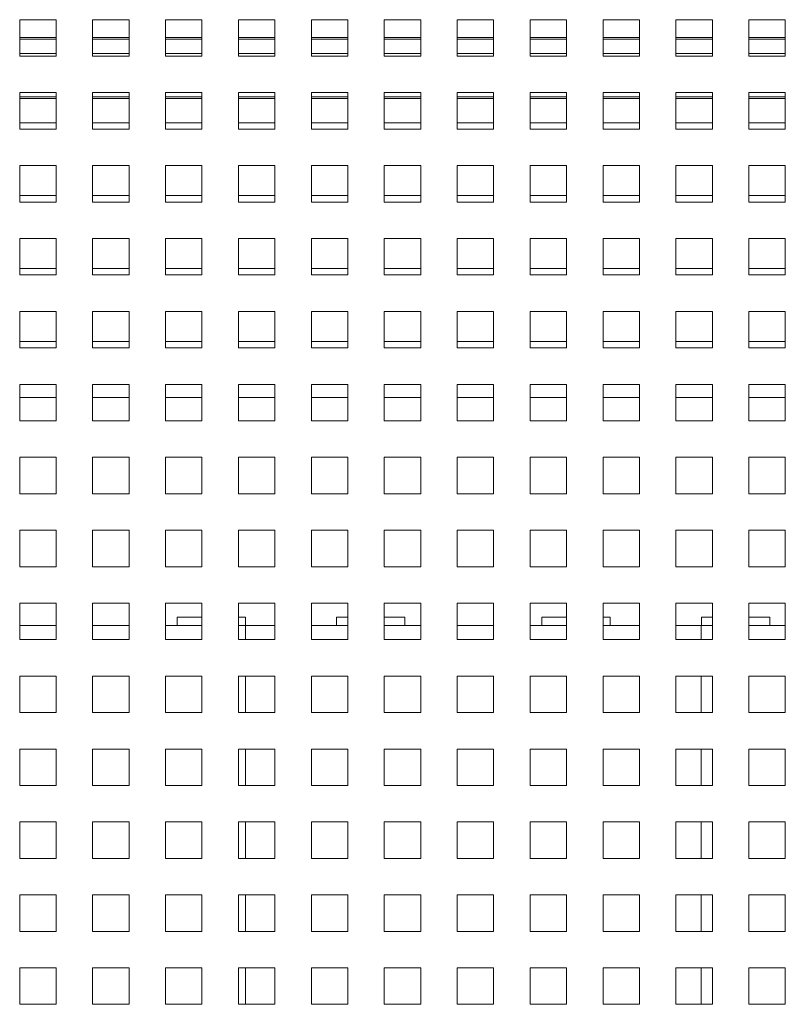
# Paper-space layout '4' of a CAD drawing. Header units: inches. Extents: x 1 to 109, y 1 to 85.
# Tile 7 of 49: x 49.43 to 52.93, y 25.04 to 29.54. Entities that reach past the tile are written whole.
import ezdxf

# ---------------------------------------------------------------- set-up
doc = ezdxf.new("R2010")
doc.units = ezdxf.units.IN
doc.header["$MEASUREMENT"] = 0

psp = doc.layouts.new('4')

# ---------------------------------------------------------------- linework, layer by layer
at = {"color": 7, "linetype": 'Continuous', "lineweight": 15, "ltscale": 5}
for p, q in [((49.4309, 29.5354), (49.4309, 29.3687)), ((49.5976, 29.5354), (49.4309, 29.5354)), ((49.5976, 29.3687), (49.5976, 29.5354)), ((49.7642, 29.5354), (49.7642, 29.3687)), ((49.9309, 29.5354), (49.7642, 29.5354)), ((49.9309, 29.3687), (49.9309, 29.5354)), ((50.0976, 29.5354), (50.0976, 29.3687)), ((50.2642, 29.5354), (50.0976, 29.5354)), ((50.2642, 29.3687), (50.2642, 29.5354)), ((50.4309, 29.5354), (50.4309, 29.3687)), ((50.5976, 29.5354), (50.4309, 29.5354)), ((50.5976, 29.3687), (50.5976, 29.5354)), ((50.7642, 29.5354), (50.7642, 29.3687)), ((50.9309, 29.5354), (50.7642, 29.5354)), ((50.9309, 29.3687), (50.9309, 29.5354)), ((51.0976, 29.5354), (51.0976, 29.3687)), ((51.2642, 29.5354), (51.0976, 29.5354)), ((51.2642, 29.3687), (51.2642, 29.5354)), ((51.4309, 29.5354), (51.4309, 29.3687)), ((51.5976, 29.5354), (51.4309, 29.5354)), ((51.5976, 29.3687), (51.5976, 29.5354)), ((51.7642, 29.5354), (51.7642, 29.3687)), ((51.9309, 29.5354), (51.7642, 29.5354)), ((51.9309, 29.3687), (51.9309, 29.5354)), ((52.0976, 29.5354), (52.0976, 29.3687)), ((52.2642, 29.5354), (52.0976, 29.5354)), ((52.2642, 29.3687), (52.2642, 29.5354)), ((52.4309, 29.5354), (52.4309, 29.3687)), ((52.5976, 29.5354), (52.4309, 29.5354)), ((52.5976, 29.3687), (52.5976, 29.5354)), ((52.7642, 29.5354), (52.7642, 29.3687)), ((52.9309, 29.5354), (52.7642, 29.5354)), ((52.9309, 29.3687), (52.9309, 29.5354)), ((49.5976, 29.4545), (49.4309, 29.4545)), ((49.9309, 29.4545), (49.7642, 29.4545)), ((50.2642, 29.4545), (50.0976, 29.4545)), ((50.5976, 29.4545), (50.4309, 29.4545)), ((50.9309, 29.4545), (50.7642, 29.4545)), ((51.2642, 29.4545), (51.0976, 29.4545)), ((51.5976, 29.4545), (51.4309, 29.4545)), ((51.9309, 29.4545), (51.7642, 29.4545)), ((52.2642, 29.4545), (52.0976, 29.4545)), ((52.5976, 29.4545), (52.4309, 29.4545)), ((52.9309, 29.4545), (52.7642, 29.4545)), ((49.4309, 29.3687), (49.5976, 29.3687)), ((49.7642, 29.3687), (49.9309, 29.3687)), ((50.0976, 29.3687), (50.2642, 29.3687)), ((50.4309, 29.3687), (50.5976, 29.3687)), ((50.7642, 29.3687), (50.9309, 29.3687)), ((51.0976, 29.3687), (51.2642, 29.3687)), ((51.4309, 29.3687), (51.5976, 29.3687)), ((51.7642, 29.3687), (51.9309, 29.3687)), ((52.0976, 29.3687), (52.2642, 29.3687)), ((52.4309, 29.3687), (52.5976, 29.3687)), ((52.7642, 29.3687), (52.9309, 29.3687)), ((49.4309, 29.202), (49.4309, 29.0354)), ((49.5976, 29.202), (49.4309, 29.202)), ((49.4309, 29.1745), (49.5976, 29.1745)), ((49.5976, 29.0354), (49.5976, 29.202)), ((49.7642, 29.202), (49.7642, 29.0354)), ((49.9309, 29.202), (49.7642, 29.202)), ((49.7642, 29.1745), (49.9309, 29.1745)), ((49.9309, 29.0354), (49.9309, 29.202)), ((50.0976, 29.202), (50.0976, 29.0354)), ((50.2642, 29.202), (50.0976, 29.202)), ((50.0976, 29.1745), (50.2642, 29.1745)), ((50.2642, 29.0354), (50.2642, 29.202)), ((50.4309, 29.202), (50.4309, 29.0354)), ((50.5976, 29.202), (50.4309, 29.202)), ((50.4309, 29.1745), (50.5976, 29.1745)), ((50.5976, 29.0354), (50.5976, 29.202)), ((50.7642, 29.202), (50.7642, 29.0354)), ((50.9309, 29.202), (50.7642, 29.202)), ((50.7642, 29.1745), (50.9309, 29.1745)), ((50.9309, 29.0354), (50.9309, 29.202)), ((51.0976, 29.202), (51.0976, 29.0354)), ((51.2642, 29.202), (51.0976, 29.202)), ((51.0976, 29.1745), (51.2642, 29.1745)), ((51.2642, 29.0354), (51.2642, 29.202)), ((51.4309, 29.202), (51.4309, 29.0354)), ((51.5976, 29.202), (51.4309, 29.202)), ((51.4309, 29.1745), (51.5976, 29.1745)), ((51.5976, 29.0354), (51.5976, 29.202)), ((51.7642, 29.202), (51.7642, 29.0354)), ((51.9309, 29.202), (51.7642, 29.202)), ((51.7642, 29.1745), (51.9309, 29.1745)), ((51.9309, 29.0354), (51.9309, 29.202)), ((52.0976, 29.202), (52.0976, 29.0354)), ((52.2642, 29.202), (52.0976, 29.202)), ((52.0976, 29.1745), (52.2642, 29.1745)), ((52.2642, 29.0354), (52.2642, 29.202)), ((52.4309, 29.202), (52.4309, 29.0354)), ((52.5976, 29.202), (52.4309, 29.202)), ((52.4309, 29.1745), (52.5976, 29.1745)), ((52.5976, 29.0354), (52.5976, 29.202)), ((52.7642, 29.202), (52.7642, 29.0354)), ((52.9309, 29.202), (52.7642, 29.202)), ((52.7642, 29.1745), (52.9309, 29.1745)), ((52.9309, 29.0354), (52.9309, 29.202)), ((49.4309, 29.0354), (49.5976, 29.0354)), ((49.5976, 29.0645), (49.4311, 29.0645)), ((49.4311, 29.0645), (49.4311, 29.0354)), ((49.7642, 29.0354), (49.9309, 29.0354)), ((49.9309, 29.0645), (49.7644, 29.0645)), ((49.7644, 29.0645), (49.7644, 29.0354)), ((50.0976, 29.0354), (50.2642, 29.0354)), ((50.2642, 29.0645), (50.0977, 29.0645)), ((50.0977, 29.0645), (50.0977, 29.0354)), ((50.4309, 29.0354), (50.5976, 29.0354)), ((50.5976, 29.0645), (50.4311, 29.0645)), ((50.4311, 29.0645), (50.4311, 29.0354)), ((50.7642, 29.0354), (50.9309, 29.0354)), ((50.9309, 29.0645), (50.7644, 29.0645)), ((50.7644, 29.0645), (50.7644, 29.0354)), ((51.0976, 29.0354), (51.2642, 29.0354)), ((51.2642, 29.0645), (51.0977, 29.0645)), ((51.0977, 29.0645), (51.0977, 29.0354)), ((51.4309, 29.0354), (51.5976, 29.0354)), ((51.5976, 29.0645), (51.4311, 29.0645)), ((51.4311, 29.0645), (51.4311, 29.0354)), ((51.7642, 29.0354), (51.9309, 29.0354)), ((51.9309, 29.0645), (51.7644, 29.0645)), ((51.7644, 29.0645), (51.7644, 29.0354)), ((52.0976, 29.0354), (52.2642, 29.0354)), ((52.2642, 29.0645), (52.0977, 29.0645)), ((52.0977, 29.0645), (52.0977, 29.0354)), ((52.4309, 29.0354), (52.5976, 29.0354)), ((52.5976, 29.0645), (52.4311, 29.0645)), ((52.4311, 29.0645), (52.4311, 29.0354)), ((52.7642, 29.0354), (52.9309, 29.0354)), ((52.9309, 29.0645), (52.7644, 29.0645)), ((52.7644, 29.0645), (52.7644, 29.0354)), ((49.4309, 28.8687), (49.4309, 28.702)), ((49.5976, 28.8687), (49.4309, 28.8687)), ((49.5976, 28.702), (49.5976, 28.8687)), ((49.7642, 28.8687), (49.7642, 28.702)), ((49.9309, 28.8687), (49.7642, 28.8687)), ((49.9309, 28.702), (49.9309, 28.8687)), ((50.0976, 28.8687), (50.0976, 28.702)), ((50.2642, 28.8687), (50.0976, 28.8687)), ((50.2642, 28.702), (50.2642, 28.8687)), ((50.4309, 28.8687), (50.4309, 28.702)), ((50.5976, 28.8687), (50.4309, 28.8687)), ((50.5976, 28.702), (50.5976, 28.8687)), ((50.7642, 28.8687), (50.7642, 28.702)), ((50.9309, 28.8687), (50.7642, 28.8687)), ((50.9309, 28.702), (50.9309, 28.8687)), ((51.0976, 28.8687), (51.0976, 28.702)), ((51.2642, 28.8687), (51.0976, 28.8687)), ((51.2642, 28.702), (51.2642, 28.8687)), ((51.4309, 28.8687), (51.4309, 28.702)), ((51.5976, 28.8687), (51.4309, 28.8687)), ((51.5976, 28.702), (51.5976, 28.8687)), ((51.7642, 28.8687), (51.7642, 28.702)), ((51.9309, 28.8687), (51.7642, 28.8687)), ((51.9309, 28.702), (51.9309, 28.8687)), ((52.0976, 28.8687), (52.0976, 28.702)), ((52.2642, 28.8687), (52.0976, 28.8687)), ((52.2642, 28.702), (52.2642, 28.8687)), ((52.4309, 28.8687), (52.4309, 28.702)), ((52.5976, 28.8687), (52.4309, 28.8687)), ((52.5976, 28.702), (52.5976, 28.8687)), ((52.7642, 28.8687), (52.7642, 28.702)), ((52.9309, 28.8687), (52.7642, 28.8687)), ((52.9309, 28.702), (52.9309, 28.8687)), ((49.5976, 28.7312), (49.4311, 28.7312)), ((49.4311, 28.7312), (49.4311, 28.702)), ((49.9309, 28.7312), (49.7644, 28.7312)), ((49.7644, 28.7312), (49.7644, 28.702)), ((50.2642, 28.7312), (50.0977, 28.7312)), ((50.0977, 28.7312), (50.0977, 28.702)), ((50.5976, 28.7312), (50.4311, 28.7312)), ((50.4311, 28.7312), (50.4311, 28.702)), ((50.9309, 28.7312), (50.7644, 28.7312)), ((50.7644, 28.7312), (50.7644, 28.702)), ((51.2642, 28.7312), (51.0977, 28.7312)), ((51.0977, 28.7312), (51.0977, 28.702)), ((51.5976, 28.7312), (51.4311, 28.7312)), ((51.4311, 28.7312), (51.4311, 28.702)), ((51.9309, 28.7312), (51.7644, 28.7312)), ((51.7644, 28.7312), (51.7644, 28.702)), ((52.2642, 28.7312), (52.0977, 28.7312)), ((52.0977, 28.7312), (52.0977, 28.702)), ((52.5976, 28.7312), (52.4311, 28.7312)), ((52.4311, 28.7312), (52.4311, 28.702)), ((52.9309, 28.7312), (52.7644, 28.7312)), ((52.7644, 28.7312), (52.7644, 28.702)), ((49.4309, 28.702), (49.5976, 28.702)), ((49.7642, 28.702), (49.9309, 28.702)), ((50.0976, 28.702), (50.2642, 28.702)), ((50.4309, 28.702), (50.5976, 28.702)), ((50.7642, 28.702), (50.9309, 28.702)), ((51.0976, 28.702), (51.2642, 28.702)), ((51.4309, 28.702), (51.5976, 28.702)), ((51.7642, 28.702), (51.9309, 28.702)), ((52.0976, 28.702), (52.2642, 28.702)), ((52.4309, 28.702), (52.5976, 28.702)), ((52.7642, 28.702), (52.9309, 28.702)), ((49.4309, 28.5354), (49.4309, 28.3687)), ((49.5976, 28.5354), (49.4309, 28.5354)), ((49.5976, 28.3687), (49.5976, 28.5354)), ((49.7642, 28.5354), (49.7642, 28.3687)), ((49.9309, 28.5354), (49.7642, 28.5354)), ((49.9309, 28.3687), (49.9309, 28.5354)), ((50.0976, 28.5354), (50.0976, 28.3687)), ((50.2642, 28.5354), (50.0976, 28.5354)), ((50.2642, 28.3687), (50.2642, 28.5354)), ((50.4309, 28.5354), (50.4309, 28.3687)), ((50.5976, 28.5354), (50.4309, 28.5354)), ((50.5976, 28.3687), (50.5976, 28.5354)), ((50.7642, 28.5354), (50.7642, 28.3687)), ((50.9309, 28.5354), (50.7642, 28.5354)), ((50.9309, 28.3687), (50.9309, 28.5354)), ((51.0976, 28.5354), (51.0976, 28.3687)), ((51.2642, 28.5354), (51.0976, 28.5354)), ((51.2642, 28.3687), (51.2642, 28.5354)), ((51.4309, 28.5354), (51.4309, 28.3687)), ((51.5976, 28.5354), (51.4309, 28.5354)), ((51.5976, 28.3687), (51.5976, 28.5354)), ((51.7642, 28.5354), (51.7642, 28.3687)), ((51.9309, 28.5354), (51.7642, 28.5354)), ((51.9309, 28.3687), (51.9309, 28.5354)), ((52.0976, 28.5354), (52.0976, 28.3687)), ((52.2642, 28.5354), (52.0976, 28.5354)), ((52.2642, 28.3687), (52.2642, 28.5354)), ((52.4309, 28.5354), (52.4309, 28.3687)), ((52.5976, 28.5354), (52.4309, 28.5354)), ((52.5976, 28.3687), (52.5976, 28.5354)), ((52.7642, 28.5354), (52.7642, 28.3687)), ((52.9309, 28.5354), (52.7642, 28.5354)), ((52.9309, 28.3687), (52.9309, 28.5354)), ((49.5976, 28.3979), (49.4311, 28.3979)), ((49.4311, 28.3979), (49.4311, 28.3687)), ((49.9309, 28.3979), (49.7644, 28.3979)), ((49.7644, 28.3979), (49.7644, 28.3687)), ((50.2642, 28.3979), (50.0977, 28.3979)), ((50.0977, 28.3979), (50.0977, 28.3687)), ((50.5976, 28.3979), (50.4311, 28.3979)), ((50.4311, 28.3979), (50.4311, 28.3687)), ((50.9309, 28.3979), (50.7644, 28.3979)), ((50.7644, 28.3979), (50.7644, 28.3687)), ((51.2642, 28.3979), (51.0977, 28.3979)), ((51.0977, 28.3979), (51.0977, 28.3687)), ((51.5976, 28.3979), (51.4311, 28.3979)), ((51.4311, 28.3979), (51.4311, 28.3687)), ((51.9309, 28.3979), (51.7644, 28.3979)), ((51.7644, 28.3979), (51.7644, 28.3687)), ((52.2642, 28.3979), (52.0977, 28.3979)), ((52.0977, 28.3979), (52.0977, 28.3687)), ((52.5976, 28.3979), (52.4311, 28.3979)), ((52.4311, 28.3979), (52.4311, 28.3687)), ((52.9309, 28.3979), (52.7644, 28.3979)), ((52.7644, 28.3979), (52.7644, 28.3687)), ((49.4309, 28.3687), (49.5976, 28.3687)), ((49.7642, 28.3687), (49.9309, 28.3687)), ((50.0976, 28.3687), (50.2642, 28.3687)), ((50.4309, 28.3687), (50.5976, 28.3687)), ((50.7642, 28.3687), (50.9309, 28.3687)), ((51.0976, 28.3687), (51.2642, 28.3687)), ((51.4309, 28.3687), (51.5976, 28.3687)), ((51.7642, 28.3687), (51.9309, 28.3687)), ((52.0976, 28.3687), (52.2642, 28.3687)), ((52.4309, 28.3687), (52.5976, 28.3687)), ((52.7642, 28.3687), (52.9309, 28.3687)), ((49.4309, 28.202), (49.4309, 28.0354)), ((49.5976, 28.202), (49.4309, 28.202)), ((49.5976, 28.0354), (49.5976, 28.202)), ((49.7642, 28.202), (49.7642, 28.0354)), ((49.9309, 28.202), (49.7642, 28.202)), ((49.9309, 28.0354), (49.9309, 28.202)), ((50.0976, 28.202), (50.0976, 28.0354)), ((50.2642, 28.202), (50.0976, 28.202)), ((50.2642, 28.0354), (50.2642, 28.202)), ((50.4309, 28.202), (50.4309, 28.0354)), ((50.5976, 28.202), (50.4309, 28.202)), ((50.5976, 28.0354), (50.5976, 28.202)), ((50.7642, 28.202), (50.7642, 28.0354)), ((50.9309, 28.202), (50.7642, 28.202)), ((50.9309, 28.0354), (50.9309, 28.202)), ((51.0976, 28.202), (51.0976, 28.0354)), ((51.2642, 28.202), (51.0976, 28.202)), ((51.2642, 28.0354), (51.2642, 28.202)), ((51.4309, 28.202), (51.4309, 28.0354)), ((51.5976, 28.202), (51.4309, 28.202)), ((51.5976, 28.0354), (51.5976, 28.202)), ((51.7642, 28.202), (51.7642, 28.0354)), ((51.9309, 28.202), (51.7642, 28.202)), ((51.9309, 28.0354), (51.9309, 28.202)), ((52.0976, 28.202), (52.0976, 28.0354)), ((52.2642, 28.202), (52.0976, 28.202)), ((52.2642, 28.0354), (52.2642, 28.202)), ((52.4309, 28.202), (52.4309, 28.0354)), ((52.5976, 28.202), (52.4309, 28.202)), ((52.5976, 28.0354), (52.5976, 28.202)), ((52.7642, 28.202), (52.7642, 28.0354)), ((52.9309, 28.202), (52.7642, 28.202)), ((52.9309, 28.0354), (52.9309, 28.202)), ((49.4309, 28.0354), (49.5976, 28.0354)), ((49.5976, 28.0645), (49.4311, 28.0645)), ((49.4311, 28.0645), (49.4311, 28.0354)), ((49.7642, 28.0354), (49.9309, 28.0354)), ((49.9309, 28.0645), (49.7644, 28.0645)), ((49.7644, 28.0645), (49.7644, 28.0354)), ((50.0976, 28.0354), (50.2642, 28.0354)), ((50.2642, 28.0645), (50.0977, 28.0645)), ((50.0977, 28.0645), (50.0977, 28.0354)), ((50.4309, 28.0354), (50.5976, 28.0354)), ((50.5976, 28.0645), (50.4311, 28.0645)), ((50.4311, 28.0645), (50.4311, 28.0354)), ((50.7642, 28.0354), (50.9309, 28.0354)), ((50.9309, 28.0645), (50.7644, 28.0645)), ((50.7644, 28.0645), (50.7644, 28.0354)), ((51.0976, 28.0354), (51.2642, 28.0354)), ((51.2642, 28.0645), (51.0977, 28.0645)), ((51.0977, 28.0645), (51.0977, 28.0354)), ((51.4309, 28.0354), (51.5976, 28.0354)), ((51.5976, 28.0645), (51.4311, 28.0645)), ((51.4311, 28.0645), (51.4311, 28.0354)), ((51.7642, 28.0354), (51.9309, 28.0354)), ((51.9309, 28.0645), (51.7644, 28.0645)), ((51.7644, 28.0645), (51.7644, 28.0354)), ((52.0976, 28.0354), (52.2642, 28.0354)), ((52.2642, 28.0645), (52.0977, 28.0645)), ((52.0977, 28.0645), (52.0977, 28.0354)), ((52.4309, 28.0354), (52.5976, 28.0354)), ((52.5976, 28.0645), (52.4311, 28.0645)), ((52.4311, 28.0645), (52.4311, 28.0354)), ((52.7642, 28.0354), (52.9309, 28.0354)), ((52.9309, 28.0645), (52.7644, 28.0645)), ((52.7644, 28.0645), (52.7644, 28.0354)), ((49.4309, 27.8687), (49.4309, 27.702)), ((49.5976, 27.8687), (49.4309, 27.8687)), ((49.5976, 27.702), (49.5976, 27.8687)), ((49.7642, 27.8687), (49.7642, 27.702)), ((49.9309, 27.8687), (49.7642, 27.8687)), ((49.9309, 27.702), (49.9309, 27.8687)), ((50.0976, 27.8687), (50.0976, 27.702)), ((50.2642, 27.8687), (50.0976, 27.8687)), ((50.2642, 27.702), (50.2642, 27.8687)), ((50.4309, 27.8687), (50.4309, 27.702)), ((50.5976, 27.8687), (50.4309, 27.8687)), ((50.5976, 27.702), (50.5976, 27.8687)), ((50.7642, 27.8687), (50.7642, 27.702)), ((50.9309, 27.8687), (50.7642, 27.8687)), ((50.9309, 27.702), (50.9309, 27.8687)), ((51.0976, 27.8687), (51.0976, 27.702)), ((51.2642, 27.8687), (51.0976, 27.8687)), ((51.2642, 27.702), (51.2642, 27.8687)), ((51.4309, 27.8687), (51.4309, 27.702)), ((51.5976, 27.8687), (51.4309, 27.8687)), ((51.5976, 27.702), (51.5976, 27.8687)), ((51.7642, 27.8687), (51.7642, 27.702)), ((51.9309, 27.8687), (51.7642, 27.8687)), ((51.9309, 27.702), (51.9309, 27.8687)), ((52.0976, 27.8687), (52.0976, 27.702)), ((52.2642, 27.8687), (52.0976, 27.8687)), ((52.2642, 27.702), (52.2642, 27.8687)), ((52.4309, 27.8687), (52.4309, 27.702)), ((52.5976, 27.8687), (52.4309, 27.8687)), ((52.5976, 27.702), (52.5976, 27.8687)), ((52.7642, 27.8687), (52.7642, 27.702)), ((52.9309, 27.8687), (52.7642, 27.8687)), ((52.9309, 27.702), (52.9309, 27.8687)), ((49.5976, 27.8079), (49.4309, 27.8079)), ((49.9309, 27.8079), (49.7642, 27.8079)), ((50.2642, 27.8079), (50.0976, 27.8079)), ((50.5976, 27.8079), (50.4309, 27.8079)), ((50.9309, 27.8079), (50.7642, 27.8079)), ((51.2642, 27.8079), (51.0976, 27.8079)), ((51.5976, 27.8079), (51.4309, 27.8079)), ((51.9309, 27.8079), (51.7642, 27.8079)), ((52.2642, 27.8079), (52.0976, 27.8079)), ((52.5976, 27.8079), (52.4309, 27.8079)), ((52.9309, 27.8079), (52.7642, 27.8079)), ((49.4309, 27.702), (49.5976, 27.702)), ((49.7642, 27.702), (49.9309, 27.702)), ((50.0976, 27.702), (50.2642, 27.702)), ((50.4309, 27.702), (50.5976, 27.702)), ((50.7642, 27.702), (50.9309, 27.702)), ((51.0976, 27.702), (51.2642, 27.702)), ((51.4309, 27.702), (51.5976, 27.702)), ((51.7642, 27.702), (51.9309, 27.702)), ((52.0976, 27.702), (52.2642, 27.702)), ((52.4309, 27.702), (52.5976, 27.702)), ((52.7642, 27.702), (52.9309, 27.702)), ((49.4309, 27.5354), (49.4309, 27.3687)), ((49.5976, 27.5354), (49.4309, 27.5354)), ((49.5976, 27.3687), (49.5976, 27.5354)), ((49.7642, 27.5354), (49.7642, 27.3687)), ((49.9309, 27.5354), (49.7642, 27.5354)), ((49.9309, 27.3687), (49.9309, 27.5354)), ((50.0976, 27.5354), (50.0976, 27.3687)), ((50.2642, 27.5354), (50.0976, 27.5354)), ((50.2642, 27.3687), (50.2642, 27.5354)), ((50.4309, 27.5354), (50.4309, 27.3687)), ((50.5976, 27.5354), (50.4309, 27.5354)), ((50.5976, 27.3687), (50.5976, 27.5354)), ((50.7642, 27.5354), (50.7642, 27.3687)), ((50.9309, 27.5354), (50.7642, 27.5354)), ((50.9309, 27.3687), (50.9309, 27.5354)), ((51.0976, 27.5354), (51.0976, 27.3687)), ((51.2642, 27.5354), (51.0976, 27.5354)), ((51.2642, 27.3687), (51.2642, 27.5354)), ((51.4309, 27.5354), (51.4309, 27.3687)), ((51.5976, 27.5354), (51.4309, 27.5354)), ((51.5976, 27.3687), (51.5976, 27.5354)), ((51.7642, 27.5354), (51.7642, 27.3687)), ((51.9309, 27.5354), (51.7642, 27.5354)), ((51.9309, 27.3687), (51.9309, 27.5354)), ((52.0976, 27.5354), (52.0976, 27.3687)), ((52.2642, 27.5354), (52.0976, 27.5354)), ((52.2642, 27.3687), (52.2642, 27.5354)), ((52.4309, 27.5354), (52.4309, 27.3687)), ((52.5976, 27.5354), (52.4309, 27.5354)), ((52.5976, 27.3687), (52.5976, 27.5354)), ((52.7642, 27.5354), (52.7642, 27.3687)), ((52.9309, 27.5354), (52.7642, 27.5354)), ((52.9309, 27.3687), (52.9309, 27.5354)), ((49.4309, 27.3687), (49.5976, 27.3687)), ((49.7642, 27.3687), (49.9309, 27.3687)), ((50.0976, 27.3687), (50.2642, 27.3687)), ((50.4309, 27.3687), (50.5976, 27.3687)), ((50.7642, 27.3687), (50.9309, 27.3687)), ((51.0976, 27.3687), (51.2642, 27.3687)), ((51.4309, 27.3687), (51.5976, 27.3687)), ((51.7642, 27.3687), (51.9309, 27.3687)), ((52.0976, 27.3687), (52.2642, 27.3687)), ((52.4309, 27.3687), (52.5976, 27.3687)), ((52.7642, 27.3687), (52.9309, 27.3687)), ((49.4309, 27.202), (49.4309, 27.0354)), ((49.5976, 27.202), (49.4309, 27.202)), ((49.5976, 27.0354), (49.5976, 27.202)), ((49.7642, 27.202), (49.7642, 27.0354)), ((49.9309, 27.202), (49.7642, 27.202)), ((49.9309, 27.0354), (49.9309, 27.202)), ((50.0976, 27.202), (50.0976, 27.0354)), ((50.2642, 27.202), (50.0976, 27.202)), ((50.2642, 27.0354), (50.2642, 27.202)), ((50.4309, 27.202), (50.4309, 27.0354)), ((50.5976, 27.202), (50.4309, 27.202)), ((50.5976, 27.0354), (50.5976, 27.202)), ((50.7642, 27.202), (50.7642, 27.0354)), ((50.9309, 27.202), (50.7642, 27.202)), ((50.9309, 27.0354), (50.9309, 27.202)), ((51.0976, 27.202), (51.0976, 27.0354)), ((51.2642, 27.202), (51.0976, 27.202)), ((51.2642, 27.0354), (51.2642, 27.202)), ((51.4309, 27.202), (51.4309, 27.0354)), ((51.5976, 27.202), (51.4309, 27.202)), ((51.5976, 27.0354), (51.5976, 27.202)), ((51.7642, 27.202), (51.7642, 27.0354)), ((51.9309, 27.202), (51.7642, 27.202)), ((51.9309, 27.0354), (51.9309, 27.202)), ((52.0976, 27.202), (52.0976, 27.0354)), ((52.2642, 27.202), (52.0976, 27.202)), ((52.2642, 27.0354), (52.2642, 27.202)), ((52.4309, 27.202), (52.4309, 27.0354)), ((52.5976, 27.202), (52.4309, 27.202)), ((52.5976, 27.0354), (52.5976, 27.202)), ((52.7642, 27.202), (52.7642, 27.0354)), ((52.9309, 27.202), (52.7642, 27.202)), ((52.9309, 27.0354), (52.9309, 27.202)), ((49.4309, 27.0354), (49.5976, 27.0354)), ((49.7642, 27.0354), (49.9309, 27.0354)), ((50.0976, 27.0354), (50.2642, 27.0354)), ((50.4309, 27.0354), (50.5976, 27.0354)), ((50.7642, 27.0354), (50.9309, 27.0354)), ((51.0976, 27.0354), (51.2642, 27.0354)), ((51.4309, 27.0354), (51.5976, 27.0354)), ((51.7642, 27.0354), (51.9309, 27.0354)), ((52.0976, 27.0354), (52.2642, 27.0354)), ((52.4309, 27.0354), (52.5976, 27.0354)), ((52.7642, 27.0354), (52.9309, 27.0354)), ((49.4309, 26.8687), (49.4309, 26.702)), ((49.5976, 26.8687), (49.4309, 26.8687)), ((49.5976, 26.702), (49.5976, 26.8687)), ((49.7642, 26.8687), (49.7642, 26.702)), ((49.9309, 26.8687), (49.7642, 26.8687)), ((49.9309, 26.702), (49.9309, 26.8687)), ((50.0976, 26.8687), (50.0976, 26.702)), ((50.2642, 26.8687), (50.0976, 26.8687)), ((50.2642, 26.702), (50.2642, 26.8687)), ((50.4309, 26.8687), (50.4309, 26.702)), ((50.5976, 26.8687), (50.4309, 26.8687)), ((50.5976, 26.702), (50.5976, 26.8687)), ((50.7642, 26.8687), (50.7642, 26.702)), ((50.9309, 26.8687), (50.7642, 26.8687)), ((50.9309, 26.702), (50.9309, 26.8687)), ((51.0976, 26.8687), (51.0976, 26.702)), ((51.2642, 26.8687), (51.0976, 26.8687)), ((51.2642, 26.702), (51.2642, 26.8687)), ((51.4309, 26.8687), (51.4309, 26.702)), ((51.5976, 26.8687), (51.4309, 26.8687)), ((51.5976, 26.702), (51.5976, 26.8687)), ((51.7642, 26.8687), (51.7642, 26.702)), ((51.9309, 26.8687), (51.7642, 26.8687)), ((51.9309, 26.702), (51.9309, 26.8687)), ((52.0976, 26.8687), (52.0976, 26.702)), ((52.2642, 26.8687), (52.0976, 26.8687)), ((52.2642, 26.702), (52.2642, 26.8687)), ((52.4309, 26.8687), (52.4309, 26.702)), ((52.5976, 26.8687), (52.4309, 26.8687)), ((52.5976, 26.702), (52.5976, 26.8687)), ((52.7642, 26.8687), (52.7642, 26.702)), ((52.9309, 26.8687), (52.7642, 26.8687)), ((52.9309, 26.702), (52.9309, 26.8687)), ((50.1502, 26.8054), (50.1502, 26.7662)), ((50.1502, 26.8054), (50.2642, 26.8054)), ((50.4309, 26.8054), (50.4627, 26.8054)), ((50.4627, 26.8054), (50.4627, 26.7662)), ((50.8793, 26.8054), (50.8793, 26.7662)), ((50.8793, 26.8054), (50.9309, 26.8054)), ((51.0976, 26.8054), (51.1918, 26.8054)), ((51.1918, 26.8054), (51.1918, 26.7662)), ((51.8183, 26.8054), (51.8183, 26.7662)), ((51.9309, 26.8054), (51.8183, 26.8054)), ((52.1308, 26.8054), (52.0976, 26.8054)), ((52.1308, 26.8054), (52.1308, 26.7662)), ((52.5475, 26.8054), (52.5475, 26.7662)), ((52.5976, 26.8054), (52.5475, 26.8054)), ((52.86, 26.8054), (52.7642, 26.8054)), ((52.86, 26.8054), (52.86, 26.7662)), ((49.4309, 26.7662), (49.5976, 26.7662)), ((49.7642, 26.7662), (49.9309, 26.7662)), ((50.0976, 26.7662), (50.1502, 26.7662)), ((50.1502, 26.7662), (50.2642, 26.7662)), ((50.4309, 26.7662), (50.4627, 26.7662)), ((50.4627, 26.7662), (50.4634, 26.7662)), ((50.4634, 26.7662), (50.5976, 26.7662)), ((50.7642, 26.7662), (50.8793, 26.7662)), ((50.8793, 26.7662), (50.9309, 26.7662)), ((51.0976, 26.7662), (51.1918, 26.7662)), ((51.1918, 26.7662), (51.2642, 26.7662)), ((51.4309, 26.7662), (51.5976, 26.7662)), ((51.7642, 26.7662), (51.8183, 26.7662)), ((51.9309, 26.7662), (51.8183, 26.7662)), ((52.1308, 26.7662), (52.0976, 26.7662)), ((52.1308, 26.7662), (52.2642, 26.7662)), ((52.4309, 26.7662), (52.5467, 26.7662)), ((52.5467, 26.7662), (52.5475, 26.7662)), ((52.5976, 26.7662), (52.5475, 26.7662)), ((52.86, 26.7662), (52.7642, 26.7662)), ((52.86, 26.7662), (52.9309, 26.7662)), ((49.4309, 26.702), (49.5976, 26.702)), ((49.7642, 26.702), (49.9309, 26.702)), ((50.0976, 26.702), (50.2642, 26.702)), ((50.4309, 26.702), (50.5976, 26.702)), ((50.7642, 26.702), (50.9309, 26.702)), ((51.0976, 26.702), (51.2642, 26.702)), ((51.4309, 26.702), (51.5976, 26.702)), ((51.7642, 26.702), (51.9309, 26.702)), ((52.0976, 26.702), (52.2642, 26.702)), ((52.4309, 26.702), (52.5976, 26.702)), ((52.7642, 26.702), (52.9309, 26.702)), ((49.4309, 26.5354), (49.4309, 26.3687)), ((49.5976, 26.5354), (49.4309, 26.5354)), ((49.5976, 26.3687), (49.5976, 26.5354)), ((49.7642, 26.5354), (49.7642, 26.3687)), ((49.9309, 26.5354), (49.7642, 26.5354)), ((49.9309, 26.3687), (49.9309, 26.5354)), ((50.0976, 26.5354), (50.0976, 26.3687)), ((50.2642, 26.5354), (50.0976, 26.5354)), ((50.2642, 26.3687), (50.2642, 26.5354)), ((50.4309, 26.5354), (50.4309, 26.3687)), ((50.5976, 26.5354), (50.4309, 26.5354)), ((50.5976, 26.3687), (50.5976, 26.5354)), ((50.7642, 26.5354), (50.7642, 26.3687)), ((50.9309, 26.5354), (50.7642, 26.5354)), ((50.9309, 26.3687), (50.9309, 26.5354)), ((51.0976, 26.5354), (51.0976, 26.3687)), ((51.2642, 26.5354), (51.0976, 26.5354)), ((51.2642, 26.3687), (51.2642, 26.5354)), ((51.4309, 26.5354), (51.4309, 26.3687)), ((51.5976, 26.5354), (51.4309, 26.5354)), ((51.5976, 26.3687), (51.5976, 26.5354)), ((51.7642, 26.5354), (51.7642, 26.3687)), ((51.9309, 26.5354), (51.7642, 26.5354)), ((51.9309, 26.3687), (51.9309, 26.5354)), ((52.0976, 26.5354), (52.0976, 26.3687)), ((52.2642, 26.5354), (52.0976, 26.5354)), ((52.2642, 26.3687), (52.2642, 26.5354)), ((52.4309, 26.5354), (52.4309, 26.3687)), ((52.5976, 26.5354), (52.4309, 26.5354)), ((52.5976, 26.3687), (52.5976, 26.5354)), ((52.7642, 26.5354), (52.7642, 26.3687)), ((52.9309, 26.5354), (52.7642, 26.5354)), ((52.9309, 26.3687), (52.9309, 26.5354)), ((49.4309, 26.3687), (49.5976, 26.3687)), ((49.7642, 26.3687), (49.9309, 26.3687)), ((50.0976, 26.3687), (50.2642, 26.3687)), ((50.4309, 26.3687), (50.5976, 26.3687)), ((50.7642, 26.3687), (50.9309, 26.3687)), ((51.0976, 26.3687), (51.2642, 26.3687)), ((51.4309, 26.3687), (51.5976, 26.3687)), ((51.7642, 26.3687), (51.9309, 26.3687)), ((52.0976, 26.3687), (52.2642, 26.3687)), ((52.4309, 26.3687), (52.5976, 26.3687)), ((52.7642, 26.3687), (52.9309, 26.3687)), ((49.4309, 26.202), (49.4309, 26.0354)), ((49.5976, 26.202), (49.4309, 26.202)), ((49.5976, 26.0354), (49.5976, 26.202)), ((49.7642, 26.202), (49.7642, 26.0354)), ((49.9309, 26.202), (49.7642, 26.202)), ((49.9309, 26.0354), (49.9309, 26.202)), ((50.0976, 26.202), (50.0976, 26.0354)), ((50.2642, 26.202), (50.0976, 26.202)), ((50.2642, 26.0354), (50.2642, 26.202)), ((50.4309, 26.202), (50.4309, 26.0354)), ((50.5976, 26.202), (50.4309, 26.202)), ((50.5976, 26.0354), (50.5976, 26.202)), ((50.7642, 26.202), (50.7642, 26.0354)), ((50.9309, 26.202), (50.7642, 26.202)), ((50.9309, 26.0354), (50.9309, 26.202)), ((51.0976, 26.202), (51.0976, 26.0354)), ((51.2642, 26.202), (51.0976, 26.202)), ((51.2642, 26.0354), (51.2642, 26.202)), ((51.4309, 26.202), (51.4309, 26.0354)), ((51.5976, 26.202), (51.4309, 26.202)), ((51.5976, 26.0354), (51.5976, 26.202)), ((51.7642, 26.202), (51.7642, 26.0354)), ((51.9309, 26.202), (51.7642, 26.202)), ((51.9309, 26.0354), (51.9309, 26.202)), ((52.0976, 26.202), (52.0976, 26.0354)), ((52.2642, 26.202), (52.0976, 26.202)), ((52.2642, 26.0354), (52.2642, 26.202)), ((52.4309, 26.202), (52.4309, 26.0354)), ((52.5976, 26.202), (52.4309, 26.202)), ((52.5976, 26.0354), (52.5976, 26.202)), ((52.7642, 26.202), (52.7642, 26.0354)), ((52.9309, 26.202), (52.7642, 26.202)), ((52.9309, 26.0354), (52.9309, 26.202)), ((49.4309, 26.0354), (49.5976, 26.0354)), ((49.7642, 26.0354), (49.9309, 26.0354)), ((50.0976, 26.0354), (50.2642, 26.0354)), ((50.4309, 26.0354), (50.5976, 26.0354)), ((50.7642, 26.0354), (50.9309, 26.0354)), ((51.0976, 26.0354), (51.2642, 26.0354)), ((51.4309, 26.0354), (51.5976, 26.0354)), ((51.7642, 26.0354), (51.9309, 26.0354)), ((52.0976, 26.0354), (52.2642, 26.0354)), ((52.4309, 26.0354), (52.5976, 26.0354)), ((52.7642, 26.0354), (52.9309, 26.0354)), ((49.4309, 25.8687), (49.4309, 25.702)), ((49.5976, 25.8687), (49.4309, 25.8687)), ((49.5976, 25.702), (49.5976, 25.8687)), ((49.7642, 25.8687), (49.7642, 25.702)), ((49.9309, 25.8687), (49.7642, 25.8687)), ((49.9309, 25.702), (49.9309, 25.8687)), ((50.0976, 25.8687), (50.0976, 25.702)), ((50.2642, 25.8687), (50.0976, 25.8687)), ((50.2642, 25.702), (50.2642, 25.8687)), ((50.4309, 25.8687), (50.4309, 25.702)), ((50.5976, 25.8687), (50.4309, 25.8687)), ((50.5976, 25.702), (50.5976, 25.8687)), ((50.7642, 25.8687), (50.7642, 25.702)), ((50.9309, 25.8687), (50.7642, 25.8687)), ((50.9309, 25.702), (50.9309, 25.8687)), ((51.0976, 25.8687), (51.0976, 25.702)), ((51.2642, 25.8687), (51.0976, 25.8687)), ((51.2642, 25.702), (51.2642, 25.8687)), ((51.4309, 25.8687), (51.4309, 25.702)), ((51.5976, 25.8687), (51.4309, 25.8687)), ((51.5976, 25.702), (51.5976, 25.8687)), ((51.7642, 25.8687), (51.7642, 25.702)), ((51.9309, 25.8687), (51.7642, 25.8687)), ((51.9309, 25.702), (51.9309, 25.8687)), ((52.0976, 25.8687), (52.0976, 25.702)), ((52.2642, 25.8687), (52.0976, 25.8687)), ((52.2642, 25.702), (52.2642, 25.8687)), ((52.4309, 25.8687), (52.4309, 25.702)), ((52.5976, 25.8687), (52.4309, 25.8687)), ((52.5976, 25.702), (52.5976, 25.8687)), ((52.7642, 25.8687), (52.7642, 25.702)), ((52.9309, 25.8687), (52.7642, 25.8687)), ((52.9309, 25.702), (52.9309, 25.8687)), ((49.4309, 25.702), (49.5976, 25.702)), ((49.7642, 25.702), (49.9309, 25.702)), ((50.0976, 25.702), (50.2642, 25.702)), ((50.4309, 25.702), (50.5976, 25.702)), ((50.7642, 25.702), (50.9309, 25.702)), ((51.0976, 25.702), (51.2642, 25.702)), ((51.4309, 25.702), (51.5976, 25.702)), ((51.7642, 25.702), (51.9309, 25.702)), ((52.0976, 25.702), (52.2642, 25.702)), ((52.4309, 25.702), (52.5976, 25.702)), ((52.7642, 25.702), (52.9309, 25.702)), ((49.4309, 25.5354), (49.4309, 25.3687)), ((49.5976, 25.5354), (49.4309, 25.5354)), ((49.5976, 25.3687), (49.5976, 25.5354)), ((49.7642, 25.5354), (49.7642, 25.3687)), ((49.9309, 25.5354), (49.7642, 25.5354)), ((49.9309, 25.3687), (49.9309, 25.5354)), ((50.0976, 25.5354), (50.0976, 25.3687)), ((50.2642, 25.5354), (50.0976, 25.5354)), ((50.2642, 25.3687), (50.2642, 25.5354)), ((50.4309, 25.5354), (50.4309, 25.3687)), ((50.5976, 25.5354), (50.4309, 25.5354)), ((50.5976, 25.3687), (50.5976, 25.5354)), ((50.7642, 25.5354), (50.7642, 25.3687)), ((50.9309, 25.5354), (50.7642, 25.5354)), ((50.9309, 25.3687), (50.9309, 25.5354)), ((51.0976, 25.5354), (51.0976, 25.3687)), ((51.2642, 25.5354), (51.0976, 25.5354)), ((51.2642, 25.3687), (51.2642, 25.5354)), ((51.4309, 25.5354), (51.4309, 25.3687)), ((51.5976, 25.5354), (51.4309, 25.5354)), ((51.5976, 25.3687), (51.5976, 25.5354)), ((51.7642, 25.5354), (51.7642, 25.3687)), ((51.9309, 25.5354), (51.7642, 25.5354)), ((51.9309, 25.3687), (51.9309, 25.5354)), ((52.0976, 25.5354), (52.0976, 25.3687)), ((52.2642, 25.5354), (52.0976, 25.5354)), ((52.2642, 25.3687), (52.2642, 25.5354)), ((52.4309, 25.5354), (52.4309, 25.3687)), ((52.5976, 25.5354), (52.4309, 25.5354)), ((52.5976, 25.3687), (52.5976, 25.5354)), ((52.7642, 25.5354), (52.7642, 25.3687)), ((52.9309, 25.5354), (52.7642, 25.5354)), ((52.9309, 25.3687), (52.9309, 25.5354)), ((49.4309, 25.3687), (49.5976, 25.3687)), ((49.7642, 25.3687), (49.9309, 25.3687)), ((50.0976, 25.3687), (50.2642, 25.3687)), ((50.4309, 25.3687), (50.5976, 25.3687)), ((50.7642, 25.3687), (50.9309, 25.3687)), ((51.0976, 25.3687), (51.2642, 25.3687)), ((51.4309, 25.3687), (51.5976, 25.3687)), ((51.7642, 25.3687), (51.9309, 25.3687)), ((52.0976, 25.3687), (52.2642, 25.3687)), ((52.4309, 25.3687), (52.5976, 25.3687)), ((52.7642, 25.3687), (52.9309, 25.3687)), ((49.4309, 25.202), (49.4309, 25.0354)), ((49.5976, 25.202), (49.4309, 25.202)), ((49.5976, 25.0354), (49.5976, 25.202)), ((49.7642, 25.202), (49.7642, 25.0354)), ((49.9309, 25.202), (49.7642, 25.202)), ((49.9309, 25.0354), (49.9309, 25.202)), ((50.0976, 25.202), (50.0976, 25.0354)), ((50.2642, 25.202), (50.0976, 25.202)), ((50.2642, 25.0354), (50.2642, 25.202)), ((50.4309, 25.202), (50.4309, 25.0354)), ((50.5976, 25.202), (50.4309, 25.202)), ((50.5976, 25.0354), (50.5976, 25.202)), ((50.7642, 25.202), (50.7642, 25.0354)), ((50.9309, 25.202), (50.7642, 25.202)), ((50.9309, 25.0354), (50.9309, 25.202)), ((51.0976, 25.202), (51.0976, 25.0354)), ((51.2642, 25.202), (51.0976, 25.202)), ((51.2642, 25.0354), (51.2642, 25.202)), ((51.4309, 25.202), (51.4309, 25.0354)), ((51.5976, 25.202), (51.4309, 25.202)), ((51.5976, 25.0354), (51.5976, 25.202)), ((51.7642, 25.202), (51.7642, 25.0354)), ((51.9309, 25.202), (51.7642, 25.202)), ((51.9309, 25.0354), (51.9309, 25.202)), ((52.0976, 25.202), (52.0976, 25.0354)), ((52.2642, 25.202), (52.0976, 25.202)), ((52.2642, 25.0354), (52.2642, 25.202)), ((52.4309, 25.202), (52.4309, 25.0354)), ((52.5976, 25.202), (52.4309, 25.202)), ((52.5976, 25.0354), (52.5976, 25.202)), ((52.7642, 25.202), (52.7642, 25.0354)), ((52.9309, 25.202), (52.7642, 25.202)), ((52.9309, 25.0354), (52.9309, 25.202)), ((49.4309, 25.0354), (49.5976, 25.0354)), ((49.7642, 25.0354), (49.9309, 25.0354)), ((50.0976, 25.0354), (50.2642, 25.0354)), ((50.4309, 25.0354), (50.5976, 25.0354)), ((50.7642, 25.0354), (50.9309, 25.0354)), ((51.0976, 25.0354), (51.2642, 25.0354)), ((51.4309, 25.0354), (51.5976, 25.0354)), ((51.7642, 25.0354), (51.9309, 25.0354)), ((52.0976, 25.0354), (52.2642, 25.0354)), ((52.4309, 25.0354), (52.5976, 25.0354)), ((52.7642, 25.0354), (52.9309, 25.0354))]:
    psp.add_line(p, q, dxfattribs=at)
at = {"color": 8, "linetype": 'Continuous', "lineweight": 15, "ltscale": 5}
for p, q in [((49.5976, 29.4462), (49.4309, 29.4462)), ((49.9309, 29.4462), (49.7642, 29.4462)), ((50.2642, 29.4462), (50.0976, 29.4462)), ((50.5976, 29.4462), (50.4309, 29.4462)), ((50.9309, 29.4462), (50.7642, 29.4462)), ((51.2642, 29.4462), (51.0976, 29.4462)), ((51.5976, 29.4462), (51.4309, 29.4462)), ((51.9309, 29.4462), (51.7642, 29.4462)), ((52.2642, 29.4462), (52.0976, 29.4462)), ((52.5976, 29.4462), (52.4309, 29.4462)), ((52.9309, 29.4462), (52.7642, 29.4462)), ((49.5976, 29.3807), (49.4309, 29.3807)), ((49.9309, 29.3807), (49.7642, 29.3807)), ((50.2642, 29.3807), (50.0976, 29.3807)), ((50.5976, 29.3807), (50.4309, 29.3807)), ((50.9309, 29.3807), (50.7642, 29.3807)), ((51.2642, 29.3807), (51.0976, 29.3807)), ((51.5976, 29.3807), (51.4309, 29.3807)), ((51.9309, 29.3807), (51.7642, 29.3807)), ((52.2642, 29.3807), (52.0976, 29.3807)), ((52.5976, 29.3807), (52.4309, 29.3807)), ((52.9309, 29.3807), (52.7642, 29.3807)), ((49.4309, 29.1829), (49.5976, 29.1829)), ((49.7642, 29.1829), (49.9309, 29.1829)), ((50.0976, 29.1829), (50.2642, 29.1829)), ((50.4309, 29.1829), (50.5976, 29.1829)), ((50.7642, 29.1829), (50.9309, 29.1829)), ((51.0976, 29.1829), (51.2642, 29.1829)), ((51.4309, 29.1829), (51.5976, 29.1829)), ((51.7642, 29.1829), (51.9309, 29.1829)), ((52.0976, 29.1829), (52.2642, 29.1829)), ((52.4309, 29.1829), (52.5976, 29.1829)), ((52.7642, 29.1829), (52.9309, 29.1829)), ((50.4634, 26.7662), (50.4634, 26.702)), ((52.5467, 26.702), (52.5467, 26.7662)), ((50.4634, 26.5354), (50.4634, 26.3687)), ((52.5467, 26.3687), (52.5467, 26.5354)), ((50.4634, 26.202), (50.4634, 26.0354)), ((52.5467, 26.0354), (52.5467, 26.202)), ((50.4634, 25.8687), (50.4634, 25.702)), ((52.5467, 25.702), (52.5467, 25.8687)), ((50.4634, 25.5354), (50.4634, 25.3687)), ((52.5467, 25.3687), (52.5467, 25.5354)), ((50.4634, 25.202), (50.4634, 25.0354)), ((52.5467, 25.0354), (52.5467, 25.202))]:
    psp.add_line(p, q, dxfattribs=at)

doc.saveas('drawing.dxf')
